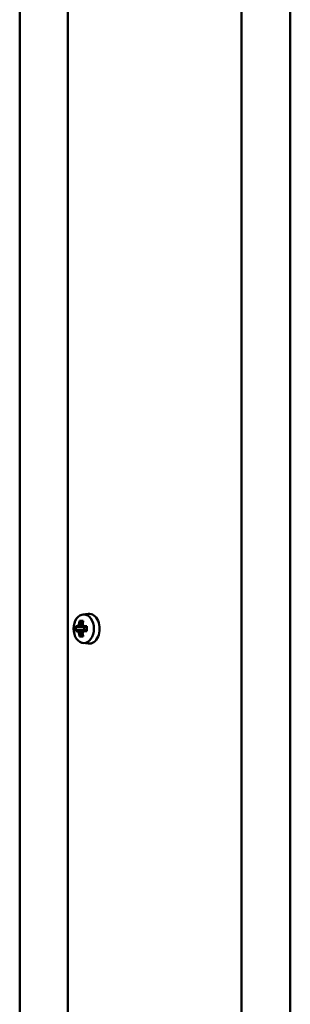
# Model space of a CAD drawing. Header units: millimetres. Extents: x -2199 to 5175, y -1387 to 1803.
# Tile 23 of 27: x 5076 to 5149, y -50 to 214. Entities that reach past the tile are written whole.
import ezdxf

# ---------------------------------------------------------------- set-up
doc = ezdxf.new("R2010")
doc.units = ezdxf.units.MM
doc.layers.add('Видимый контур (ГОСТ)', color=7, linetype='Continuous', lineweight=50)

msp = doc.modelspace()

# ---------------------------------------------------------------- linework, layer by layer
at = {"layer": 'Видимый контур (ГОСТ)'}
for p, q in [((5135.68, -347.97), (5135.68, 543.01)), ((5148.69, -303.37), (5148.69, 543.01)), ((5089.18, -222.96), (5089.18, 535.01)), ((5076.31, -238.96), (5076.31, 534.01)), ((5093.2, 54.32), (5094.6, 54.49)), ((5091.35, 51.2), (5091.83, 51.2)), ((5092.11, 50.89), (5091.63, 50.89)), ((5091.63, 50.12), (5092.11, 50.12)), ((5092.11, 50.89), (5093.36, 50.89)), ((5093.36, 50.12), (5092.11, 50.12)), ((5093.11, 51.55), (5092.57, 51.55)), ((5093.19, 52.07), (5092.73, 52.44)), ((5093.36, 50.89), (5093.52, 50.97)), ((5093.36, 50.12), (5093.52, 50.04)), ((5093.48, 51.2), (5094.3, 51.2)), ((5094.29, 50.89), (5093.58, 50.89)), ((5093.58, 50.12), (5094.29, 50.12)), ((5093.59, 50.89), (5093.59, 50.12)), ((5091.83, 49.82), (5091.35, 49.82)), ((5092.57, 49.47), (5093.11, 49.47)), ((5092.73, 48.57), (5093.19, 48.95)), ((5094.3, 49.82), (5093.48, 49.82)), ((5093.2, 46.7), (5094.6, 46.52))]:
    msp.add_line(p, q, dxfattribs=at)
msp.add_ellipse((5093.44, 50.51), major_axis=(0, -3.83), ratio=0.708433, dxfattribs=at)
for centre, major_axis, ratio, start_param, end_param in [((5094.85, 50.51), (0, 4), 0.708433, 3.053662, 6.371116), ((5097.45, 50.51), (0, -6.36), 0.965355, 4.603833, 4.820944), ((5096.47, 51.43), (-5.18, -3.67), 0.499061, 5.273378, 5.378822), ((5096.62, 51.22), (4.97, 3.52), 0.499061, 2.108951, 2.260064), ((5127.82, 95.26), (-34.74, -46.62), 0.179699, 6.077875, 6.078093), ((5096.62, 49.8), (-4.97, 3.52), 0.499061, 0.881528, 1.032642), ((5096.64, 50.51), (0, -6.44), 0.705778, 4.383582, 4.531062), ((5096.69, 49.43), (-5.89, 2.4), 0.35402, 5.458956, 5.676067), ((5096.86, 50.51), (0, 6.16), 0.705778, 1.250993, 1.401055), ((5097.4, 50.51), (0, -6.16), 0.705778, 4.392586, 4.542647), ((5097.63, 51.22), (4.97, -3.52), 0.499061, 4.023121, 4.174235), ((5128.83, 7.18), (-34.74, 46.62), 0.179699, 0.205092, 0.205311), ((5097.63, 49.8), (-4.97, -3.52), 0.499061, 5.250543, 5.401657), ((5097.62, 50.51), (0, 6.44), 0.705778, 1.24199, 1.389469), ((5097.78, 51.43), (-5.18, 3.67), 0.499061, 0.904363, 1.009807), ((5066.43, 5.76), (34.74, 46.62), 0.179699, 0.471333, 0.471551), ((5095.93, 50.51), (0, 6.36), 0.257315, 1.462241, 1.679352), ((5096.47, 49.58), (5.18, -3.67), 0.499061, 4.045956, 4.1514), ((5096.64, 50.51), (0, -6.44), 0.705778, 4.893716, 5.041196), ((5096.69, 51.59), (5.89, 2.4), 0.35402, 3.748711, 3.965822), ((5096.86, 50.51), (0, 6.16), 0.705778, 1.740538, 1.890599), ((5065.43, 93.83), (34.74, -46.62), 0.179699, 5.811634, 5.811853), ((5097.4, 50.51), (0, -6.16), 0.705778, 4.882131, 5.032192), ((5097.78, 49.58), (5.18, 3.67), 0.499061, 2.131786, 2.237229), ((5097.62, 50.51), (0, 6.44), 0.705778, 1.752124, 1.899603)]:
    msp.add_ellipse(centre, major_axis=major_axis, ratio=ratio, start_param=start_param, end_param=end_param, dxfattribs=at)
for points, weights in [([(5091.63, 50.89), (5091.49, 51.04), (5091.35, 51.2)], [1, 1.00025945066, 1]), ([(5091.35, 49.82), (5091.49, 49.98), (5091.63, 50.12)], [1, 1.00025945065, 1]), ([(5092.11, 50.12), (5092.11, 50.12), (5092.11, 50.12)], [0.960465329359, 0.960447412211, 0.960429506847]), ([(5092.34, 52.59), (5092.54, 52.51), (5092.73, 52.44)], [1, 1.00025945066, 1]), ([(5092.57, 51.55), (5092.57, 51.55), (5092.57, 51.55)], [0.960465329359, 0.960447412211, 0.960429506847]), ([(5093.27, 52.44), (5093.29, 52.51), (5093.31, 52.59)], [1, 1.00025945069, 1]), ([(5093.58, 50.89), (5093.58, 50.89), (5093.58, 50.89)], [0.960465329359, 0.960447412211, 0.960429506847]), ([(5092.73, 48.57), (5092.54, 48.5), (5092.34, 48.43)], [1, 1.00025945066, 1]), ([(5093.11, 49.47), (5093.11, 49.47), (5093.11, 49.47)], [0.960465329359, 0.960447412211, 0.960429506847]), ([(5093.31, 48.43), (5093.29, 48.5), (5093.27, 48.57)], [1, 1.00025945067, 1])]:
    msp.add_rational_spline(points, weights, degree=2, dxfattribs=at)
for points in [[(5091.83, 51.2), (5091.92, 51.1), (5092.02, 51), (5092.11, 50.89)], [(5091.83, 49.82), (5091.92, 49.92), (5092.02, 50.02), (5092.11, 50.12)], [(5092.17, 51.67), (5092.3, 51.63), (5092.43, 51.59), (5092.57, 51.55)], [(5093.14, 51.67), (5093.13, 51.63), (5093.12, 51.59), (5093.11, 51.55)], [(5093.48, 51.2), (5093.51, 51.1), (5093.54, 51), (5093.58, 50.89)], [(5093.48, 49.82), (5093.51, 49.92), (5093.54, 50.02), (5093.58, 50.12)], [(5092.17, 49.35), (5092.3, 49.39), (5092.43, 49.43), (5092.57, 49.47)], [(5093.14, 49.35), (5093.13, 49.39), (5093.12, 49.43), (5093.11, 49.47)]]:
    msp.add_open_spline(points, degree=3, dxfattribs=at)

doc.saveas('drawing.dxf')
